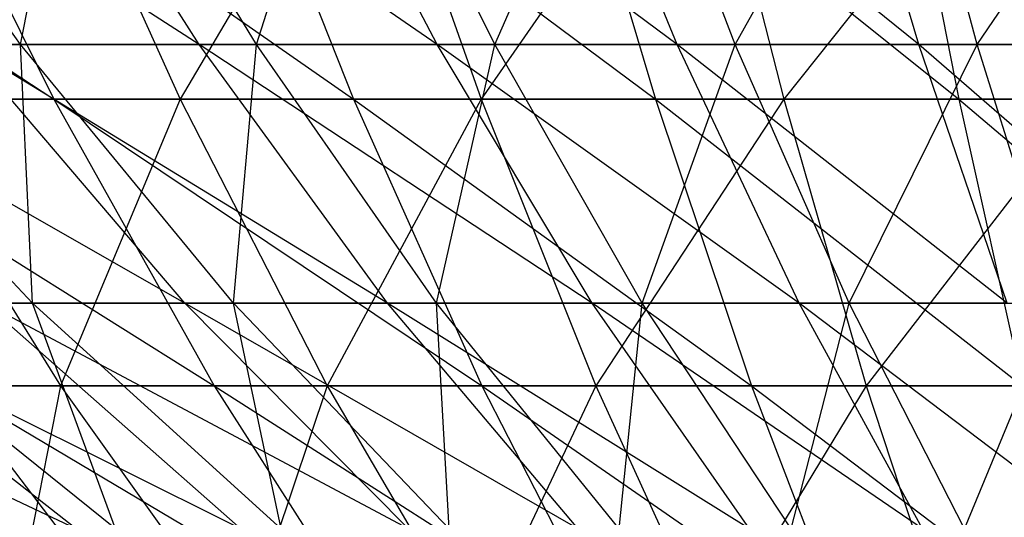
# Model space of a CAD drawing. Extents: x -125 to 125, y -143 to 0.
# Tile 80 of 256: x -4.69 to -1.69, y -139.94 to -138.42. Entities that reach past the tile are written whole.
import ezdxf

# ---------------------------------------------------------------- set-up
doc = ezdxf.new("R2010")
doc.units = 0
doc.header["$LTSCALE"] = 25.4
doc.layers.get('0').update_dxf_attribs({"linetype": 'CONTINUOUS'})

# ---------------------------------------------------------------- blocks, each defined once
blk = doc.blocks.new('NL2500027000_STL_3')
at = {"color": 0}
for p, q in [((-4.1441, -138.4955, 16.5577), (-5.5263, -137.6057, 18.5952)), ((-4.1441, -138.4955, 16.5577), (-5.5263, -137.6057, 18.5952)), ((-4.6899, -138.4955, -16.4115), (-5.3303, -137.6057, -18.6523)), ((-4.6899, -138.4955, -16.4115), (-5.3303, -137.6057, -18.6523)), ((-3.4179, -138.4955, 16.7227), (-4.71, -137.6057, 18.8185)), ((-3.4179, -138.4955, 16.7227), (-4.71, -137.6057, 18.8185)), ((-4.1441, -138.4955, 16.5577), (-4.71, -137.6057, 18.8185)), ((-4.1441, -138.4955, 16.5577), (-4.71, -137.6057, 18.8185)), ((-4.6899, -138.4955, -16.4115), (-4.5116, -137.6057, -18.8671)), ((-4.6899, -138.4955, -16.4115), (-4.5116, -137.6057, -18.8671)), ((-3.9696, -138.4955, -16.6004), (-4.5116, -137.6057, -18.8671)), ((-3.9696, -138.4955, -16.6004), (-4.5116, -137.6057, -18.8671)), ((-3.9696, -138.4955, -16.6004), (-3.6844, -137.6057, -19.0459)), ((-3.9696, -138.4955, -16.6004), (-3.6844, -137.6057, -19.0459)), ((-2.6853, -138.4955, 16.8559), (-3.8846, -137.6057, 19.0061)), ((-2.6853, -138.4955, 16.8559), (-3.8846, -137.6057, 19.0061)), ((-3.4179, -138.4955, 16.7227), (-3.8846, -137.6057, 19.0061)), ((-3.4179, -138.4955, 16.7227), (-3.8846, -137.6057, 19.0061)), ((-3.2417, -138.4955, -16.7578), (-3.6844, -137.6057, -19.0459)), ((-3.2417, -138.4955, -16.7578), (-3.6844, -137.6057, -19.0459)), ((-3.2417, -138.4955, -16.7578), (-2.8501, -137.6057, -19.1885)), ((-3.2417, -138.4955, -16.7578), (-2.8501, -137.6057, -19.1885)), ((-1.9475, -138.4955, 16.957), (-3.0519, -137.6057, 19.1574)), ((-1.9475, -138.4955, 16.957), (-3.0519, -137.6057, 19.1574)), ((-2.6853, -138.4955, 16.8559), (-3.0519, -137.6057, 19.1574)), ((-2.6853, -138.4955, 16.8559), (-3.0519, -137.6057, 19.1574)), ((-2.5077, -138.4955, -16.8832), (-2.8501, -137.6057, -19.1885)), ((-2.5077, -138.4955, -16.8832), (-2.8501, -137.6057, -19.1885)), ((-2.5077, -138.4955, -16.8832), (-2.0104, -137.6057, -19.2946)), ((-2.5077, -138.4955, -16.8832), (-2.0104, -137.6057, -19.2946)), ((-1.9475, -138.4955, 16.957), (-2.2134, -137.6057, 19.2723)), ((-1.9475, -138.4955, 16.957), (-2.2134, -137.6057, 19.2723)), ((-1.7689, -138.4955, -16.9765), (-2.0104, -137.6057, -19.2946)), ((-1.7689, -138.4955, -16.9765), (-2.0104, -137.6057, -19.2946)), ((-1.7689, -138.4955, -16.9765), (-1.1669, -137.6057, -19.3639)), ((-1.7689, -138.4955, -16.9765), (-1.1669, -137.6057, -19.3639)), ((-6.0712, -137.6886, 23.639), (-4.588, -138.6626, 21.6075)), ((-6.0712, -137.6886, 23.639), (-4.588, -138.6626, 21.6075)), ((-5.0692, -137.6886, 23.8739), (-3.673, -138.6626, 21.7817)), ((-5.0692, -137.6886, 23.8739), (-3.673, -138.6626, 21.7817)), ((-5.0692, -137.6886, 23.8739), (-4.588, -138.6626, 21.6075)), ((-5.0692, -137.6886, 23.8739), (-4.588, -138.6626, 21.6075)), ((-4.6424, -137.6886, -23.9606), (-4.2017, -138.6626, -21.686)), ((-4.6424, -137.6886, -23.9606), (-4.2017, -138.6626, -21.686)), ((-3.6282, -137.6886, -24.135), (-4.2017, -138.6626, -21.686)), ((-3.6282, -137.6886, -24.135), (-4.2017, -138.6626, -21.686)), ((-4.0583, -137.6886, 24.0664), (-2.7515, -138.6626, 21.9172)), ((-4.0583, -137.6886, 24.0664), (-2.7515, -138.6626, 21.9172)), ((-4.0583, -137.6886, 24.0664), (-3.673, -138.6626, 21.7817)), ((-4.0583, -137.6886, 24.0664), (-3.673, -138.6626, 21.7817)), ((-3.6282, -137.6886, -24.135), (-3.2837, -138.6626, -21.8438)), ((-3.6282, -137.6886, -24.135), (-3.2837, -138.6626, -21.8438)), ((-2.6075, -137.6886, -24.2665), (-3.2837, -138.6626, -21.8438)), ((-2.6075, -137.6886, -24.2665), (-3.2837, -138.6626, -21.8438)), ((-3.0401, -137.6886, 24.2161), (-1.8251, -138.6626, 22.0137)), ((-3.0401, -137.6886, 24.2161), (-1.8251, -138.6626, 22.0137)), ((-3.0401, -137.6886, 24.2161), (-2.7515, -138.6626, 21.9172)), ((-3.0401, -137.6886, 24.2161), (-2.7515, -138.6626, 21.9172)), ((-2.6075, -137.6886, -24.2665), (-2.36, -138.6626, -21.9628)), ((-2.6075, -137.6886, -24.2665), (-2.36, -138.6626, -21.9628)), ((-1.5822, -137.6886, -24.3548), (-2.36, -138.6626, -21.9628)), ((-1.5822, -137.6886, -24.3548), (-2.36, -138.6626, -21.9628)), ((-2.0166, -137.6886, 24.3227), (-1.8251, -138.6626, 22.0137)), ((-2.0166, -137.6886, 24.3227), (-1.8251, -138.6626, 22.0137)), ((-4.1884, -139.2859, 14.0931), (-5.5715, -138.4955, 16.1335)), ((-4.1884, -139.2859, 14.0931), (-5.5715, -138.4955, 16.1335)), ((-4.6526, -139.2859, -13.9468), (-5.4013, -138.4955, -16.1913)), ((-5.4013, -138.4955, -16.1913), (-4.6899, -138.4955, -16.4115)), ((-5.4013, -138.4955, -16.1913), (-4.6899, -138.4955, -16.4115)), ((-4.6526, -139.2859, -13.9468), (-5.4013, -138.4955, -16.1913)), ((-4.1441, -138.4955, 16.5577), (-4.8624, -138.4955, 16.3612)), ((-4.1441, -138.4955, 16.5577), (-4.8624, -138.4955, 16.3612)), ((-3.5696, -139.2859, 14.2624), (-4.8624, -138.4955, 16.3612)), ((-3.5696, -139.2859, 14.2624), (-4.8624, -138.4955, 16.3612)), ((-4.1884, -139.2859, 14.0931), (-4.8624, -138.4955, 16.3612)), ((-4.1884, -139.2859, 14.0931), (-4.8624, -138.4955, 16.3612)), ((-4.6526, -139.2859, -13.9468), (-4.6899, -138.4955, -16.4115)), ((-4.6526, -139.2859, -13.9468), (-4.6899, -138.4955, -16.4115)), ((-4.0398, -139.2859, -14.1364), (-4.6899, -138.4955, -16.4115)), ((-4.6899, -138.4955, -16.4115), (-3.9696, -138.4955, -16.6004)), ((-4.6899, -138.4955, -16.4115), (-3.9696, -138.4955, -16.6004)), ((-4.0398, -139.2859, -14.1364), (-4.6899, -138.4955, -16.4115)), ((-3.4179, -138.4955, 16.7227), (-4.1441, -138.4955, 16.5577)), ((-3.4179, -138.4955, 16.7227), (-4.1441, -138.4955, 16.5577)), ((-2.9441, -139.2859, 14.4045), (-4.1441, -138.4955, 16.5577)), ((-2.9441, -139.2859, 14.4045), (-4.1441, -138.4955, 16.5577)), ((-3.5696, -139.2859, 14.2624), (-4.1441, -138.4955, 16.5577)), ((-3.5696, -139.2859, 14.2624), (-4.1441, -138.4955, 16.5577)), ((-4.0398, -139.2859, -14.1364), (-3.9696, -138.4955, -16.6004)), ((-4.0398, -139.2859, -14.1364), (-3.9696, -138.4955, -16.6004)), ((-3.4193, -139.2859, -14.2992), (-3.9696, -138.4955, -16.6004)), ((-3.9696, -138.4955, -16.6004), (-3.2417, -138.4955, -16.7578)), ((-3.9696, -138.4955, -16.6004), (-3.2417, -138.4955, -16.7578)), ((-3.4193, -139.2859, -14.2992), (-3.9696, -138.4955, -16.6004)), ((-3.4193, -139.2859, -14.2992), (-3.2417, -138.4955, -16.7578)), ((-3.4193, -139.2859, -14.2992), (-3.2417, -138.4955, -16.7578)), ((-2.6853, -138.4955, 16.8559), (-3.4179, -138.4955, 16.7227)), ((-2.6853, -138.4955, 16.8559), (-3.4179, -138.4955, 16.7227)), ((-2.313, -139.2859, 14.5193), (-3.4179, -138.4955, 16.7227)), ((-2.313, -139.2859, 14.5193), (-3.4179, -138.4955, 16.7227)), ((-2.9441, -139.2859, 14.4045), (-3.4179, -138.4955, 16.7227)), ((-2.9441, -139.2859, 14.4045), (-3.4179, -138.4955, 16.7227)), ((-2.7924, -139.2859, -14.4347), (-3.2417, -138.4955, -16.7578)), ((-3.2417, -138.4955, -16.7578), (-2.5077, -138.4955, -16.8832)), ((-3.2417, -138.4955, -16.7578), (-2.5077, -138.4955, -16.8832)), ((-2.7924, -139.2859, -14.4347), (-3.2417, -138.4955, -16.7578)), ((-2.7924, -139.2859, -14.4347), (-2.5077, -138.4955, -16.8832)), ((-2.7924, -139.2859, -14.4347), (-2.5077, -138.4955, -16.8832)), ((-1.9475, -138.4955, 16.957), (-2.6853, -138.4955, 16.8559)), ((-1.9475, -138.4955, 16.957), (-2.6853, -138.4955, 16.8559)), ((-1.6775, -139.2859, 14.6063), (-2.6853, -138.4955, 16.8559)), ((-1.6775, -139.2859, 14.6063), (-2.6853, -138.4955, 16.8559)), ((-2.313, -139.2859, 14.5193), (-2.6853, -138.4955, 16.8559)), ((-2.313, -139.2859, 14.5193), (-2.6853, -138.4955, 16.8559)), ((-2.1601, -139.2859, -14.5428), (-2.5077, -138.4955, -16.8832)), ((-2.5077, -138.4955, -16.8832), (-1.7689, -138.4955, -16.9765)), ((-2.5077, -138.4955, -16.8832), (-1.7689, -138.4955, -16.9765)), ((-2.1601, -139.2859, -14.5428), (-2.5077, -138.4955, -16.8832)), ((-2.1601, -139.2859, -14.5428), (-1.7689, -138.4955, -16.9765)), ((-2.1601, -139.2859, -14.5428), (-1.7689, -138.4955, -16.9765)), ((-1.2059, -138.4955, 17.0258), (-1.9475, -138.4955, 16.957)), ((-1.2059, -138.4955, 17.0258), (-1.9475, -138.4955, 16.957)), ((-1.0388, -139.2859, 14.6656), (-1.9475, -138.4955, 16.957)), ((-1.0388, -139.2859, 14.6656), (-1.9475, -138.4955, 16.957)), ((-1.6775, -139.2859, 14.6063), (-1.9475, -138.4955, 16.957)), ((-1.6775, -139.2859, 14.6063), (-1.9475, -138.4955, 16.957)), ((-1.5237, -139.2859, -14.6232), (-1.7689, -138.4955, -16.9765)), ((-1.7689, -138.4955, -16.9765), (-1.0267, -138.4955, -17.0375)), ((-1.7689, -138.4955, -16.9765), (-1.0267, -138.4955, -17.0375)), ((-1.5237, -139.2859, -14.6232), (-1.7689, -138.4955, -16.9765)), ((-5.4948, -138.6626, 21.3949), (-4.588, -138.6626, 21.6075)), ((-5.4948, -138.6626, 21.3949), (-4.588, -138.6626, 21.6075)), ((-5.4948, -138.6626, 21.3949), (-4.0987, -139.5387, 19.3033)), ((-5.4948, -138.6626, 21.3949), (-4.0987, -139.5387, 19.3033)), ((-4.2017, -138.6626, -21.686), (-5.1121, -138.6626, -21.4896)), ((-5.1121, -138.6626, -21.4896), (-4.567, -139.5387, -19.1979)), ((-5.1121, -138.6626, -21.4896), (-4.567, -139.5387, -19.1979)), ((-4.2017, -138.6626, -21.686), (-5.1121, -138.6626, -21.4896)), ((-4.588, -138.6626, 21.6075), (-3.673, -138.6626, 21.7817)), ((-4.588, -138.6626, 21.6075), (-3.673, -138.6626, 21.7817)), ((-4.588, -138.6626, 21.6075), (-3.2813, -139.5387, 19.4589)), ((-4.588, -138.6626, 21.6075), (-3.2813, -139.5387, 19.4589)), ((-4.588, -138.6626, 21.6075), (-4.0987, -139.5387, 19.3033)), ((-4.588, -138.6626, 21.6075), (-4.0987, -139.5387, 19.3033)), ((-4.2017, -138.6626, -21.686), (-4.567, -139.5387, -19.1979)), ((-4.2017, -138.6626, -21.686), (-4.567, -139.5387, -19.1979)), ((-3.2837, -138.6626, -21.8438), (-4.2017, -138.6626, -21.686)), ((-4.2017, -138.6626, -21.686), (-3.7536, -139.5387, -19.3733)), ((-4.2017, -138.6626, -21.686), (-3.7536, -139.5387, -19.3733)), ((-3.2837, -138.6626, -21.8438), (-4.2017, -138.6626, -21.686)), ((-3.2837, -138.6626, -21.8438), (-3.7536, -139.5387, -19.3733)), ((-3.2837, -138.6626, -21.8438), (-3.7536, -139.5387, -19.3733)), ((-3.673, -138.6626, 21.7817), (-2.7515, -138.6626, 21.9172)), ((-3.673, -138.6626, 21.7817), (-2.7515, -138.6626, 21.9172)), ((-3.673, -138.6626, 21.7817), (-2.4581, -139.5387, 19.5799)), ((-3.673, -138.6626, 21.7817), (-2.4581, -139.5387, 19.5799)), ((-3.673, -138.6626, 21.7817), (-3.2813, -139.5387, 19.4589)), ((-3.673, -138.6626, 21.7817), (-3.2813, -139.5387, 19.4589)), ((-2.36, -138.6626, -21.9628), (-3.2837, -138.6626, -21.8438)), ((-3.2837, -138.6626, -21.8438), (-2.9335, -139.5387, -19.5143)), ((-3.2837, -138.6626, -21.8438), (-2.9335, -139.5387, -19.5143)), ((-2.36, -138.6626, -21.9628), (-3.2837, -138.6626, -21.8438)), ((-2.36, -138.6626, -21.9628), (-2.9335, -139.5387, -19.5143)), ((-2.36, -138.6626, -21.9628), (-2.9335, -139.5387, -19.5143)), ((-2.7515, -138.6626, 21.9172), (-1.8251, -138.6626, 22.0137)), ((-2.7515, -138.6626, 21.9172), (-1.8251, -138.6626, 22.0137)), ((-2.7515, -138.6626, 21.9172), (-1.6305, -139.5387, 19.6661)), ((-2.7515, -138.6626, 21.9172), (-1.6305, -139.5387, 19.6661)), ((-2.7515, -138.6626, 21.9172), (-2.4581, -139.5387, 19.5799)), ((-2.7515, -138.6626, 21.9172), (-2.4581, -139.5387, 19.5799)), ((-1.432, -138.6626, -22.0428), (-2.36, -138.6626, -21.9628)), ((-2.36, -138.6626, -21.9628), (-2.1083, -139.5387, -19.6207)), ((-2.36, -138.6626, -21.9628), (-2.1083, -139.5387, -19.6207)), ((-1.432, -138.6626, -22.0428), (-2.36, -138.6626, -21.9628)), ((-1.432, -138.6626, -22.0428), (-2.1083, -139.5387, -19.6207)), ((-1.432, -138.6626, -22.0428), (-2.1083, -139.5387, -19.6207)), ((-1.8251, -138.6626, 22.0137), (-0.8955, -138.6626, 22.0711)), ((-1.8251, -138.6626, 22.0137), (-0.8955, -138.6626, 22.0711)), ((-1.8251, -138.6626, 22.0137), (-0.8, -139.5387, 19.7174)), ((-1.8251, -138.6626, 22.0137), (-0.8, -139.5387, 19.7174)), ((-1.8251, -138.6626, 22.0137), (-1.6305, -139.5387, 19.6661)), ((-1.8251, -138.6626, 22.0137), (-1.6305, -139.5387, 19.6661)), ((-4.5201, -139.9757, 11.4447), (-5.9921, -139.2859, 13.4259)), ((-4.5201, -139.9757, 11.4447), (-5.9921, -139.2859, 13.4259)), ((-4.0166, -139.9757, 11.6309), (-5.4007, -139.2859, 13.6745)), ((-4.0166, -139.9757, 11.6309), (-5.4007, -139.2859, 13.6745)), ((-4.5201, -139.9757, 11.4447), (-5.4007, -139.2859, 13.6745)), ((-4.5201, -139.9757, 11.4447), (-5.4007, -139.2859, 13.6745)), ((-4.3994, -139.9757, -11.4916), (-5.2565, -139.2859, -13.7306)), ((-5.2565, -139.2859, -13.7306), (-4.6526, -139.2859, -13.9468)), ((-5.2565, -139.2859, -13.7306), (-4.6526, -139.2859, -13.9468)), ((-4.3994, -139.9757, -11.4916), (-5.2565, -139.2859, -13.7306)), ((-4.1884, -139.2859, 14.0931), (-4.7991, -139.2859, 13.897)), ((-4.1884, -139.2859, 14.0931), (-4.7991, -139.2859, 13.897)), ((-3.5054, -139.9757, 11.7951), (-4.7991, -139.2859, 13.897)), ((-3.5054, -139.9757, 11.7951), (-4.7991, -139.2859, 13.897)), ((-4.0166, -139.9757, 11.6309), (-4.7991, -139.2859, 13.897)), ((-4.0166, -139.9757, 11.6309), (-4.7991, -139.2859, 13.897)), ((-4.3994, -139.9757, -11.4916), (-4.6526, -139.2859, -13.9468)), ((-4.3994, -139.9757, -11.4916), (-4.6526, -139.2859, -13.9468)), ((-3.8939, -139.9757, -11.6726), (-4.6526, -139.2859, -13.9468)), ((-4.6526, -139.2859, -13.9468), (-4.0398, -139.2859, -14.1364)), ((-4.6526, -139.2859, -13.9468), (-4.0398, -139.2859, -14.1364)), ((-3.8939, -139.9757, -11.6726), (-4.6526, -139.2859, -13.9468)), ((-3.5696, -139.2859, 14.2624), (-4.1884, -139.2859, 14.0931)), ((-3.5696, -139.2859, 14.2624), (-4.1884, -139.2859, 14.0931)), ((-2.9876, -139.9757, 11.9368), (-4.1884, -139.2859, 14.0931)), ((-2.9876, -139.9757, 11.9368), (-4.1884, -139.2859, 14.0931)), ((-3.5054, -139.9757, 11.7951), (-4.1884, -139.2859, 14.0931)), ((-3.5054, -139.9757, 11.7951), (-4.1884, -139.2859, 14.0931)), ((-3.8939, -139.9757, -11.6726), (-4.0398, -139.2859, -14.1364)), ((-3.8939, -139.9757, -11.6726), (-4.0398, -139.2859, -14.1364)), ((-3.3811, -139.9757, -11.8313), (-4.0398, -139.2859, -14.1364)), ((-4.0398, -139.2859, -14.1364), (-3.4193, -139.2859, -14.2992)), ((-4.0398, -139.2859, -14.1364), (-3.4193, -139.2859, -14.2992)), ((-3.3811, -139.9757, -11.8313), (-4.0398, -139.2859, -14.1364)), ((-2.9441, -139.2859, 14.4045), (-3.5696, -139.2859, 14.2624)), ((-2.9441, -139.2859, 14.4045), (-3.5696, -139.2859, 14.2624)), ((-2.4641, -139.9757, 12.0557), (-3.5696, -139.2859, 14.2624)), ((-2.4641, -139.9757, 12.0557), (-3.5696, -139.2859, 14.2624)), ((-2.9876, -139.9757, 11.9368), (-3.5696, -139.2859, 14.2624)), ((-2.9876, -139.9757, 11.9368), (-3.5696, -139.2859, 14.2624)), ((-3.3811, -139.9757, -11.8313), (-3.4193, -139.2859, -14.2992)), ((-3.3811, -139.9757, -11.8313), (-3.4193, -139.2859, -14.2992)), ((-2.8618, -139.9757, -11.9675), (-3.4193, -139.2859, -14.2992)), ((-3.4193, -139.2859, -14.2992), (-2.7924, -139.2859, -14.4347)), ((-3.4193, -139.2859, -14.2992), (-2.7924, -139.2859, -14.4347)), ((-2.8618, -139.9757, -11.9675), (-3.4193, -139.2859, -14.2992)), ((-2.313, -139.2859, 14.5193), (-2.9441, -139.2859, 14.4045)), ((-2.313, -139.2859, 14.5193), (-2.9441, -139.2859, 14.4045)), ((-1.9358, -139.9757, 12.1517), (-2.9441, -139.2859, 14.4045)), ((-1.9358, -139.9757, 12.1517), (-2.9441, -139.2859, 14.4045)), ((-2.4641, -139.9757, 12.0557), (-2.9441, -139.2859, 14.4045)), ((-2.4641, -139.9757, 12.0557), (-2.9441, -139.2859, 14.4045)), ((-2.8618, -139.9757, -11.9675), (-2.7924, -139.2859, -14.4347)), ((-2.8618, -139.9757, -11.9675), (-2.7924, -139.2859, -14.4347)), ((-2.337, -139.9757, -12.081), (-2.7924, -139.2859, -14.4347)), ((-2.7924, -139.2859, -14.4347), (-2.1601, -139.2859, -14.5428)), ((-2.7924, -139.2859, -14.4347), (-2.1601, -139.2859, -14.5428)), ((-2.337, -139.9757, -12.081), (-2.7924, -139.2859, -14.4347)), ((-2.337, -139.9757, -12.081), (-2.1601, -139.2859, -14.5428)), ((-2.337, -139.9757, -12.081), (-2.1601, -139.2859, -14.5428)), ((-1.6775, -139.2859, 14.6063), (-2.313, -139.2859, 14.5193)), ((-1.6775, -139.2859, 14.6063), (-2.313, -139.2859, 14.5193)), ((-1.404, -139.9757, 12.2246), (-2.313, -139.2859, 14.5193)), ((-1.404, -139.9757, 12.2246), (-2.313, -139.2859, 14.5193)), ((-1.9358, -139.9757, 12.1517), (-2.313, -139.2859, 14.5193)), ((-1.9358, -139.9757, 12.1517), (-2.313, -139.2859, 14.5193)), ((-1.8078, -139.9757, -12.1714), (-2.1601, -139.2859, -14.5428)), ((-2.1601, -139.2859, -14.5428), (-1.5237, -139.2859, -14.6232)), ((-2.1601, -139.2859, -14.5428), (-1.5237, -139.2859, -14.6232)), ((-1.8078, -139.9757, -12.1714), (-2.1601, -139.2859, -14.5428)), ((-1.8078, -139.9757, -12.1714), (-1.5237, -139.2859, -14.6232)), ((-1.8078, -139.9757, -12.1714), (-1.5237, -139.2859, -14.6232)), ((-4.567, -139.5387, -19.1979), (-5.3722, -139.5387, -18.9883)), ((-4.567, -139.5387, -19.1979), (-5.3722, -139.5387, -18.9883)), ((-4.9088, -139.5387, 19.1133), (-4.0987, -139.5387, 19.3033)), ((-4.9088, -139.5387, 19.1133), (-4.0987, -139.5387, 19.3033)), ((-4.9088, -139.5387, 19.1133), (-3.6023, -140.3154, 16.9651)), ((-4.9088, -139.5387, 19.1133), (-3.6023, -140.3154, 16.9651)), ((-4.9088, -139.5387, 19.1133), (-4.3143, -140.3154, 16.7982)), ((-4.9088, -139.5387, 19.1133), (-4.3143, -140.3154, 16.7982)), ((-4.567, -139.5387, -19.1979), (-4.7215, -140.3154, -16.6883)), ((-4.567, -139.5387, -19.1979), (-4.7215, -140.3154, -16.6883)), ((-3.7536, -139.5387, -19.3733), (-4.567, -139.5387, -19.1979)), ((-4.567, -139.5387, -19.1979), (-4.0138, -140.3154, -16.8725)), ((-4.567, -139.5387, -19.1979), (-4.0138, -140.3154, -16.8725)), ((-3.7536, -139.5387, -19.3733), (-4.567, -139.5387, -19.1979)), ((-4.0987, -139.5387, 19.3033), (-3.2813, -139.5387, 19.4589)), ((-4.0987, -139.5387, 19.3033), (-3.2813, -139.5387, 19.4589)), ((-4.0987, -139.5387, 19.3033), (-2.8839, -140.3154, 17.1019)), ((-4.0987, -139.5387, 19.3033), (-2.8839, -140.3154, 17.1019)), ((-4.0987, -139.5387, 19.3033), (-3.6023, -140.3154, 16.9651)), ((-4.0987, -139.5387, 19.3033), (-3.6023, -140.3154, 16.9651)), ((-3.7536, -139.5387, -19.3733), (-4.0138, -140.3154, -16.8725)), ((-3.7536, -139.5387, -19.3733), (-4.0138, -140.3154, -16.8725)), ((-2.9335, -139.5387, -19.5143), (-3.7536, -139.5387, -19.3733)), ((-3.7536, -139.5387, -19.3733), (-3.2989, -140.3154, -17.0267)), ((-3.7536, -139.5387, -19.3733), (-3.2989, -140.3154, -17.0267)), ((-2.9335, -139.5387, -19.5143), (-3.7536, -139.5387, -19.3733)), ((-2.9335, -139.5387, -19.5143), (-3.2989, -140.3154, -17.0267)), ((-2.9335, -139.5387, -19.5143), (-3.2989, -140.3154, -17.0267)), ((-3.2813, -139.5387, 19.4589), (-2.4581, -139.5387, 19.5799)), ((-3.2813, -139.5387, 19.4589), (-2.4581, -139.5387, 19.5799)), ((-3.2813, -139.5387, 19.4589), (-2.1604, -140.3154, 17.2083)), ((-3.2813, -139.5387, 19.4589), (-2.1604, -140.3154, 17.2083)), ((-3.2813, -139.5387, 19.4589), (-2.8839, -140.3154, 17.1019)), ((-3.2813, -139.5387, 19.4589), (-2.8839, -140.3154, 17.1019)), ((-2.1083, -139.5387, -19.6207), (-2.9335, -139.5387, -19.5143)), ((-2.9335, -139.5387, -19.5143), (-2.5782, -140.3154, -17.1506)), ((-2.9335, -139.5387, -19.5143), (-2.5782, -140.3154, -17.1506)), ((-2.1083, -139.5387, -19.6207), (-2.9335, -139.5387, -19.5143)), ((-2.1083, -139.5387, -19.6207), (-2.5782, -140.3154, -17.1506)), ((-2.1083, -139.5387, -19.6207), (-2.5782, -140.3154, -17.1506)), ((-2.4581, -139.5387, 19.5799), (-1.6305, -139.5387, 19.6661)), ((-2.4581, -139.5387, 19.5799), (-1.6305, -139.5387, 19.6661)), ((-2.4581, -139.5387, 19.5799), (-1.433, -140.3154, 17.284)), ((-2.4581, -139.5387, 19.5799), (-1.433, -140.3154, 17.284)), ((-2.4581, -139.5387, 19.5799), (-2.1604, -140.3154, 17.2083)), ((-2.4581, -139.5387, 19.5799), (-2.1604, -140.3154, 17.2083)), ((-1.2793, -139.5387, -19.6921), (-2.1083, -139.5387, -19.6207)), ((-2.1083, -139.5387, -19.6207), (-1.8529, -140.3154, -17.2441)), ((-2.1083, -139.5387, -19.6207), (-1.8529, -140.3154, -17.2441)), ((-1.2793, -139.5387, -19.6921), (-2.1083, -139.5387, -19.6207))]:
    blk.add_line(p, q, dxfattribs=at)

msp = doc.modelspace()

# ---------------------------------------------------------------- block references
at = {"color": 253}
msp.add_blockref('NL2500027000_STL_3', (0, 0), dxfattribs=at)

doc.saveas('drawing.dxf')
